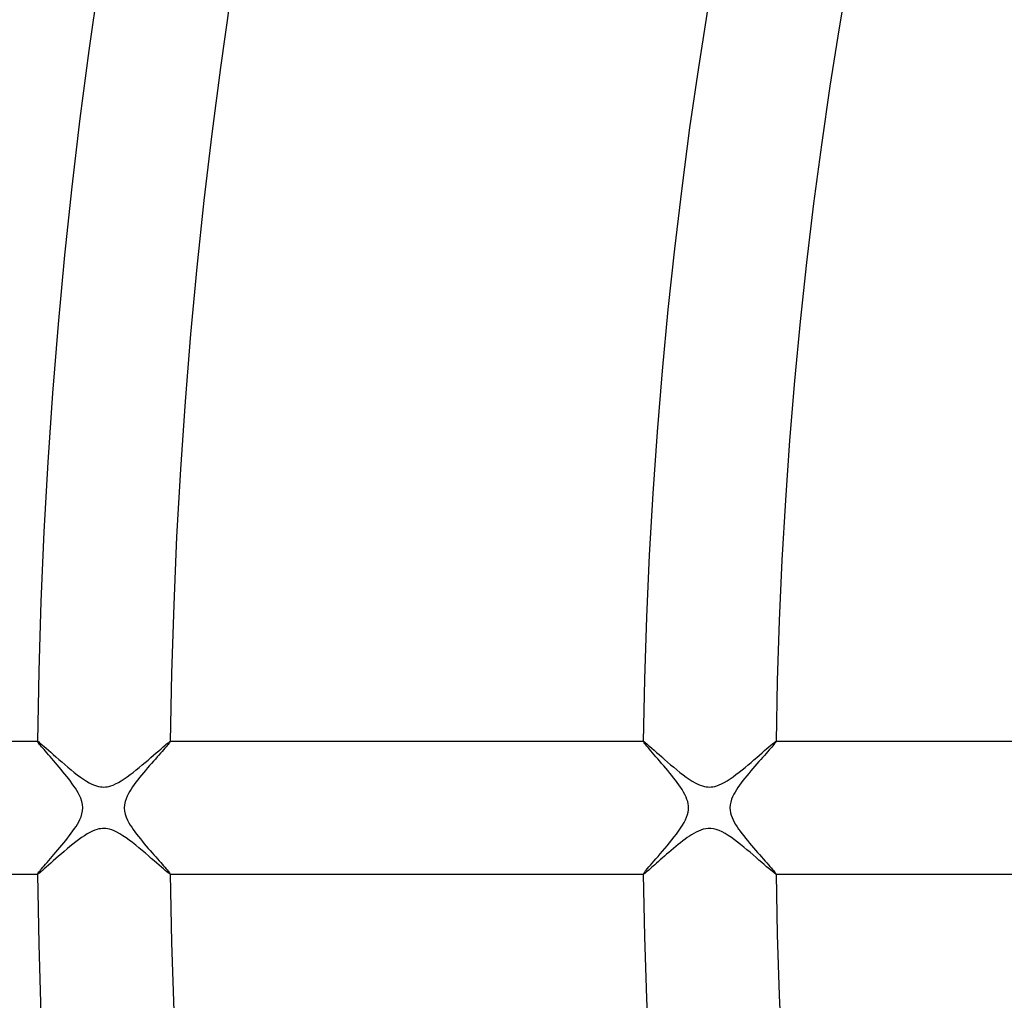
# Model space of a CAD drawing. Header units: millimetres. Extents: x -232 to 232, y -232 to 232.
# Tile 13 of 66: x -167 to -137, y -6 to 24. Entities that reach past the tile are written whole.
import ezdxf

# ---------------------------------------------------------------- set-up
doc = ezdxf.new("R2010")
doc.units = ezdxf.units.MM
doc.layers.add('HIDDEN', color=7, linetype='Continuous')
doc.layers.add('THICK', color=7, linetype='Continuous')

msp = doc.modelspace()

# ---------------------------------------------------------------- linework, layer by layer
at = {"layer": 'HIDDEN'}
for p, q in [((-166.235, 2), (-166.238, 2)), ((-166.238, 1.998), (-166.238, 1.999)), ((-166.238, 1.999), (-166.237, 1.999)), ((-166.238, 1.997), (-166.238, 1.998)), ((-166.237, 1.999), (-166.237, 2)), ((-166.237, 2), (-166.236, 2)), ((-166.236, 2), (-166.235, 2)), ((-166.235, 2), (-166.224, 1.995)), ((-166.224, 1.995), (-166.204, 1.982)), ((-166.204, 1.982), (-166.175, 1.959)), ((-166.175, 1.959), (-166.137, 1.928)), ((-166.137, 1.928), (-166.091, 1.89)), ((-166.091, 1.89), (-166.039, 1.844)), ((-166.039, 1.844), (-165.979, 1.792)), ((-165.979, 1.792), (-165.913, 1.734)), ((-162.517, 1.778), (-162.454, 1.833)), ((-162.454, 1.833), (-162.397, 1.881)), ((-162.397, 1.881), (-162.348, 1.922)), ((-162.348, 1.922), (-162.307, 1.956)), ((-162.307, 1.956), (-162.275, 1.98)), ((-162.275, 1.98), (-162.253, 1.995)), ((-162.253, 1.995), (-162.24, 2)), ((-162.238, 2), (-162.24, 2)), ((-162.24, 2), (-162.239, 2)), ((-162.239, 2), (-162.239, 2)), ((-162.239, 2), (-162.238, 1.999)), ((-162.238, 1.999), (-162.238, 1.999)), ((-162.238, 1.999), (-162.238, 1.998)), ((-162.238, 1.998), (-162.238, 1.997)), ((-147.987, 1.997), (-147.986, 1.998)), ((-147.986, 1.999), (-147.985, 2)), ((-147.984, 2), (-147.986, 2)), ((-147.986, 1.998), (-147.986, 1.999)), ((-147.986, 1.999), (-147.986, 1.999)), ((-147.985, 2), (-147.985, 2)), ((-147.985, 2), (-147.984, 2)), ((-147.984, 2), (-147.973, 1.995)), ((-147.973, 1.995), (-147.952, 1.982)), ((-147.952, 1.982), (-147.923, 1.959)), ((-147.923, 1.959), (-147.885, 1.928)), ((-147.885, 1.928), (-147.839, 1.889)), ((-147.839, 1.889), (-147.786, 1.843)), ((-147.786, 1.843), (-147.726, 1.79)), ((-147.726, 1.79), (-147.66, 1.732)), ((-144.264, 1.78), (-144.201, 1.834)), ((-144.201, 1.834), (-144.145, 1.882)), ((-144.145, 1.882), (-144.095, 1.923)), ((-144.095, 1.923), (-144.055, 1.956)), ((-144.055, 1.956), (-144.023, 1.98)), ((-144.023, 1.98), (-144.001, 1.995)), ((-144.001, 1.995), (-143.989, 2)), ((-143.986, 2), (-143.989, 2)), ((-143.989, 2), (-143.988, 2)), ((-143.988, 2), (-143.987, 2)), ((-143.987, 2), (-143.987, 1.999)), ((-143.987, 1.999), (-143.986, 1.999)), ((-143.986, 1.999), (-143.986, 1.998)), ((-143.986, 1.998), (-143.986, 1.997)), ((-165.913, 1.734), (-165.842, 1.671)), ((-165.842, 1.671), (-165.765, 1.603)), ((-165.765, 1.603), (-165.684, 1.531)), ((-165.684, 1.531), (-165.599, 1.456)), ((-162.909, 1.438), (-162.823, 1.512)), ((-162.823, 1.512), (-162.741, 1.584)), ((-162.741, 1.584), (-162.661, 1.653)), ((-162.661, 1.653), (-162.587, 1.718)), ((-162.587, 1.718), (-162.517, 1.778)), ((-147.66, 1.732), (-147.589, 1.669)), ((-147.589, 1.669), (-147.512, 1.601)), ((-147.512, 1.601), (-147.431, 1.529)), ((-147.431, 1.529), (-147.345, 1.454)), ((-144.654, 1.441), (-144.569, 1.515)), ((-144.569, 1.515), (-144.487, 1.587)), ((-144.487, 1.587), (-144.408, 1.655)), ((-144.408, 1.655), (-144.333, 1.72)), ((-144.333, 1.72), (-144.264, 1.78)), ((-165.599, 1.456), (-165.51, 1.379)), ((-165.51, 1.379), (-165.417, 1.299)), ((-165.417, 1.299), (-165.324, 1.22)), ((-165.324, 1.22), (-165.229, 1.142)), ((-163.267, 1.139), (-163.176, 1.213)), ((-163.176, 1.213), (-163.086, 1.288)), ((-163.086, 1.288), (-162.997, 1.363)), ((-162.997, 1.363), (-162.909, 1.438)), ((-147.345, 1.454), (-147.256, 1.376)), ((-147.256, 1.376), (-147.164, 1.297)), ((-147.164, 1.297), (-147.07, 1.218)), ((-147.07, 1.218), (-146.976, 1.14)), ((-145.012, 1.142), (-144.921, 1.216)), ((-144.921, 1.216), (-144.831, 1.291)), ((-144.831, 1.291), (-144.742, 1.367)), ((-144.742, 1.367), (-144.654, 1.441)), ((-165.229, 1.142), (-165.135, 1.066)), ((-165.135, 1.066), (-165.041, 0.993)), ((-165.041, 0.993), (-164.948, 0.925)), ((-164.948, 0.925), (-164.856, 0.861)), ((-163.627, 0.869), (-163.539, 0.931)), ((-163.539, 0.931), (-163.449, 0.997)), ((-163.449, 0.997), (-163.358, 1.066)), ((-163.358, 1.066), (-163.267, 1.139)), ((-146.976, 1.14), (-146.882, 1.064)), ((-146.882, 1.064), (-146.788, 0.991)), ((-146.788, 0.991), (-146.696, 0.923)), ((-146.696, 0.923), (-146.604, 0.86)), ((-145.372, 0.872), (-145.283, 0.934)), ((-145.283, 0.934), (-145.194, 1.001)), ((-145.194, 1.001), (-145.103, 1.07)), ((-145.103, 1.07), (-145.012, 1.142)), ((-164.856, 0.861), (-164.767, 0.803)), ((-164.767, 0.803), (-164.679, 0.753)), ((-164.679, 0.753), (-164.598, 0.711)), ((-164.598, 0.711), (-164.524, 0.68)), ((-164.524, 0.68), (-164.458, 0.657)), ((-164.458, 0.657), (-164.399, 0.641)), ((-164.399, 0.641), (-164.346, 0.632)), ((-164.346, 0.632), (-164.295, 0.626)), ((-164.295, 0.626), (-164.243, 0.625)), ((-164.243, 0.625), (-164.192, 0.627)), ((-164.192, 0.627), (-164.14, 0.633)), ((-164.14, 0.633), (-164.087, 0.644)), ((-164.087, 0.644), (-164.027, 0.661)), ((-164.027, 0.661), (-163.96, 0.685)), ((-163.96, 0.685), (-163.885, 0.718)), ((-163.885, 0.718), (-163.801, 0.761)), ((-163.801, 0.761), (-163.715, 0.812)), ((-163.715, 0.812), (-163.627, 0.869)), ((-146.604, 0.86), (-146.515, 0.802)), ((-146.515, 0.802), (-146.428, 0.752)), ((-146.428, 0.752), (-146.347, 0.711)), ((-146.347, 0.711), (-146.273, 0.68)), ((-146.273, 0.68), (-146.207, 0.657)), ((-146.207, 0.657), (-146.148, 0.641)), ((-146.148, 0.641), (-146.095, 0.632)), ((-146.095, 0.632), (-146.043, 0.626)), ((-146.043, 0.626), (-145.991, 0.625)), ((-145.991, 0.625), (-145.94, 0.627)), ((-145.94, 0.627), (-145.887, 0.634)), ((-145.887, 0.634), (-145.834, 0.645)), ((-145.834, 0.645), (-145.774, 0.662)), ((-145.774, 0.662), (-145.706, 0.686)), ((-145.706, 0.686), (-145.63, 0.72)), ((-145.63, 0.72), (-145.546, 0.764)), ((-145.546, 0.764), (-145.46, 0.815)), ((-145.46, 0.815), (-145.372, 0.872)), ((-164.828, -0.842), (-164.913, -0.9)), ((-164.744, -0.79), (-164.828, -0.842)), ((-164.661, -0.743), (-164.744, -0.79)), ((-164.582, -0.704), (-164.661, -0.743)), ((-164.51, -0.675), (-164.582, -0.704)), ((-164.446, -0.653), (-164.51, -0.675)), ((-164.388, -0.639), (-164.446, -0.653)), ((-164.335, -0.63), (-164.388, -0.639)), ((-164.282, -0.625), (-164.335, -0.63)), ((-164.229, -0.625), (-164.282, -0.625)), ((-164.177, -0.628), (-164.229, -0.625)), ((-164.124, -0.636), (-164.177, -0.628)), ((-164.068, -0.649), (-164.124, -0.636)), ((-164.004, -0.669), (-164.068, -0.649)), ((-163.931, -0.697), (-164.004, -0.669)), ((-163.85, -0.735), (-163.931, -0.697)), ((-163.761, -0.784), (-163.85, -0.735)), ((-163.668, -0.842), (-163.761, -0.784)), ((-163.573, -0.906), (-163.668, -0.842)), ((-146.596, -0.854), (-146.662, -0.9)), ((-146.53, -0.812), (-146.596, -0.854)), ((-146.464, -0.772), (-146.53, -0.812)), ((-146.396, -0.735), (-146.464, -0.772)), ((-146.325, -0.701), (-146.396, -0.735)), ((-146.253, -0.672), (-146.325, -0.701)), ((-146.18, -0.649), (-146.253, -0.672)), ((-146.105, -0.633), (-146.18, -0.649)), ((-146.03, -0.625), (-146.105, -0.633)), ((-145.953, -0.626), (-146.03, -0.625)), ((-145.873, -0.636), (-145.953, -0.626)), ((-145.79, -0.657), (-145.873, -0.636)), ((-145.701, -0.688), (-145.79, -0.657)), ((-145.61, -0.73), (-145.701, -0.688)), ((-145.518, -0.78), (-145.61, -0.73)), ((-145.425, -0.837), (-145.518, -0.78)), ((-145.333, -0.899), (-145.425, -0.837)), ((-165.261, -1.168), (-165.348, -1.241)), ((-165.173, -1.097), (-165.261, -1.168)), ((-165.086, -1.028), (-165.173, -1.097)), ((-165, -0.963), (-165.086, -1.028)), ((-164.913, -0.9), (-165, -0.963)), ((-163.477, -0.976), (-163.573, -0.906)), ((-163.379, -1.05), (-163.477, -0.976)), ((-163.281, -1.128), (-163.379, -1.05)), ((-163.182, -1.208), (-163.281, -1.128)), ((-147.01, -1.168), (-147.08, -1.226)), ((-146.939, -1.11), (-147.01, -1.168)), ((-146.869, -1.054), (-146.939, -1.11)), ((-146.799, -1), (-146.869, -1.054)), ((-146.73, -0.949), (-146.799, -1)), ((-146.662, -0.9), (-146.73, -0.949)), ((-145.241, -0.965), (-145.333, -0.899)), ((-145.148, -1.035), (-145.241, -0.965)), ((-145.054, -1.109), (-145.148, -1.035)), ((-144.96, -1.185), (-145.054, -1.109)), ((-144.865, -1.263), (-144.96, -1.185)), ((-165.604, -1.461), (-165.686, -1.532)), ((-165.52, -1.388), (-165.604, -1.461)), ((-165.435, -1.314), (-165.52, -1.388)), ((-165.348, -1.241), (-165.435, -1.314)), ((-163.084, -1.289), (-163.182, -1.208)), ((-162.989, -1.37), (-163.084, -1.289)), ((-162.898, -1.448), (-162.989, -1.37)), ((-162.81, -1.524), (-162.898, -1.448)), ((-147.351, -1.458), (-147.414, -1.514)), ((-147.286, -1.402), (-147.351, -1.458)), ((-147.219, -1.344), (-147.286, -1.402)), ((-147.15, -1.286), (-147.219, -1.344)), ((-147.08, -1.226), (-147.15, -1.286)), ((-144.771, -1.342), (-144.865, -1.263)), ((-144.679, -1.421), (-144.771, -1.342)), ((-144.589, -1.498), (-144.679, -1.421)), ((-165.91, -1.731), (-165.976, -1.789)), ((-165.84, -1.669), (-165.91, -1.731)), ((-165.764, -1.602), (-165.84, -1.669)), ((-165.686, -1.532), (-165.764, -1.602)), ((-162.726, -1.596), (-162.81, -1.524)), ((-162.648, -1.665), (-162.726, -1.596)), ((-162.574, -1.729), (-162.648, -1.665)), ((-162.506, -1.788), (-162.574, -1.729)), ((-147.693, -1.761), (-147.741, -1.803)), ((-147.643, -1.717), (-147.693, -1.761)), ((-147.589, -1.669), (-147.643, -1.717)), ((-147.533, -1.619), (-147.589, -1.669)), ((-147.475, -1.567), (-147.533, -1.619)), ((-147.414, -1.514), (-147.475, -1.567)), ((-144.501, -1.574), (-144.589, -1.498)), ((-144.419, -1.646), (-144.501, -1.574)), ((-144.341, -1.713), (-144.419, -1.646)), ((-144.27, -1.775), (-144.341, -1.713)), ((-144.205, -1.831), (-144.27, -1.775)), ((-166.238, -1.998), (-166.238, -1.997)), ((-166.238, -1.999), (-166.238, -1.998)), ((-166.237, -1.999), (-166.238, -1.999)), ((-166.238, -2), (-166.235, -2)), ((-166.237, -2), (-166.237, -1.999)), ((-166.236, -2), (-166.237, -2)), ((-166.235, -2), (-166.236, -2)), ((-166.224, -1.995), (-166.235, -2)), ((-166.203, -1.981), (-166.224, -1.995)), ((-166.173, -1.958), (-166.203, -1.981)), ((-166.135, -1.926), (-166.173, -1.958)), ((-166.088, -1.887), (-166.135, -1.926)), ((-166.035, -1.841), (-166.088, -1.887)), ((-165.976, -1.789), (-166.035, -1.841)), ((-162.444, -1.841), (-162.506, -1.788)), ((-162.39, -1.887), (-162.444, -1.841)), ((-162.342, -1.927), (-162.39, -1.887)), ((-162.303, -1.958), (-162.342, -1.927)), ((-162.273, -1.981), (-162.303, -1.958)), ((-162.252, -1.995), (-162.273, -1.981)), ((-162.24, -2), (-162.252, -1.995)), ((-162.239, -2), (-162.24, -2)), ((-162.24, -2), (-162.238, -2)), ((-162.238, -1.999), (-162.239, -2)), ((-162.239, -2), (-162.239, -2)), ((-162.238, -1.997), (-162.238, -1.998)), ((-162.238, -1.998), (-162.238, -1.999)), ((-162.238, -1.999), (-162.238, -1.999)), ((-147.986, -1.998), (-147.987, -1.997)), ((-147.986, -1.999), (-147.986, -1.998)), ((-147.985, -2), (-147.986, -1.999)), ((-147.986, -1.999), (-147.986, -1.999)), ((-147.986, -2), (-147.984, -2)), ((-147.984, -2), (-147.985, -2)), ((-147.985, -2), (-147.985, -2)), ((-147.976, -1.997), (-147.984, -2)), ((-147.963, -1.989), (-147.976, -1.997)), ((-147.945, -1.976), (-147.963, -1.989)), ((-147.922, -1.958), (-147.945, -1.976)), ((-147.894, -1.935), (-147.922, -1.958)), ((-147.861, -1.908), (-147.894, -1.935)), ((-147.825, -1.877), (-147.861, -1.908)), ((-147.785, -1.842), (-147.825, -1.877)), ((-147.741, -1.803), (-147.785, -1.842)), ((-144.147, -1.88), (-144.205, -1.831)), ((-144.097, -1.922), (-144.147, -1.88)), ((-144.055, -1.955), (-144.097, -1.922)), ((-144.023, -1.98), (-144.055, -1.955)), ((-144.001, -1.995), (-144.023, -1.98)), ((-143.989, -2), (-144.001, -1.995)), ((-143.988, -2), (-143.989, -2)), ((-143.989, -2), (-143.986, -2)), ((-143.987, -2), (-143.988, -2)), ((-143.986, -1.999), (-143.987, -1.999)), ((-143.987, -1.999), (-143.987, -2)), ((-143.986, -1.997), (-143.986, -1.998)), ((-143.986, -1.998), (-143.986, -1.999))]:
    msp.add_line(p, q, dxfattribs=at)
for radius, start, end in [(182.25, 90.49209, 179.50791), (181.875, 90.49083, 179.50917), (184.625, 179.99998, 0), (184.25, 179.99998, 0), (183.875, 179.99998, 0), (183.5, 179.99998, 0), (183.125, 179.99998, 0), (182.75, 179.99998, 0), (182.375, 179.99998, 0), (182, 179.99998, 0), (181.625, 179.99998, 0), (181.25, 179.99998, 0), (180.875, 179.99998, 0), (180.5, 179.99998, 0), (180.125, 179.99998, 0), (179.75, 179.99998, 0), (179.375, 179.99998, 0), (179, 179.99998, 0), (178.625, 179.99998, 0), (178.25, 179.99998, 0), (182.25, 180.49209, 269.50791), (181.875, 180.49083, 269.50917)]:
    msp.add_arc((0, 0), radius, start, end, dxfattribs=at)
at = {"layer": 'THICK'}
for p, q in [((-166.238, 2), (-178.489, 2)), ((-166.235, 1.99), (-166.238, 1.997)), ((-166.228, 1.976), (-166.235, 1.99)), ((-166.215, 1.958), (-166.228, 1.976)), ((-166.197, 1.935), (-166.215, 1.958)), ((-166.175, 1.907), (-166.197, 1.935)), ((-166.148, 1.874), (-166.175, 1.907)), ((-166.116, 1.837), (-166.148, 1.874)), ((-166.082, 1.796), (-166.116, 1.837)), ((-166.043, 1.751), (-166.082, 1.796)), ((-162.401, 1.793), (-162.442, 1.747)), ((-162.365, 1.834), (-162.401, 1.793)), ((-162.332, 1.872), (-162.365, 1.834)), ((-162.304, 1.905), (-162.332, 1.872)), ((-162.281, 1.934), (-162.304, 1.905)), ((-162.262, 1.958), (-162.281, 1.934)), ((-162.249, 1.976), (-162.262, 1.958)), ((-162.24, 1.99), (-162.249, 1.976)), ((-162.238, 1.997), (-162.24, 1.99)), ((-147.986, 2), (-162.238, 2)), ((-147.983, 1.989), (-147.987, 1.997)), ((-147.974, 1.973), (-147.983, 1.989)), ((-147.959, 1.952), (-147.974, 1.973)), ((-147.938, 1.925), (-147.959, 1.952)), ((-147.911, 1.892), (-147.938, 1.925)), ((-147.88, 1.854), (-147.911, 1.892)), ((-147.844, 1.811), (-147.88, 1.854)), ((-147.803, 1.764), (-147.844, 1.811)), ((-144.155, 1.787), (-144.197, 1.74)), ((-144.118, 1.83), (-144.155, 1.787)), ((-144.084, 1.869), (-144.118, 1.83)), ((-144.055, 1.903), (-144.084, 1.869)), ((-144.031, 1.932), (-144.055, 1.903)), ((-144.011, 1.957), (-144.031, 1.932)), ((-143.997, 1.976), (-144.011, 1.957)), ((-143.989, 1.989), (-143.997, 1.976)), ((-143.986, 1.997), (-143.989, 1.989)), ((-129.735, 2), (-143.986, 2)), ((-166.002, 1.703), (-166.043, 1.751)), ((-165.958, 1.652), (-166.002, 1.703)), ((-165.911, 1.598), (-165.958, 1.652)), ((-165.862, 1.542), (-165.911, 1.598)), ((-165.81, 1.483), (-165.862, 1.542)), ((-162.634, 1.53), (-162.689, 1.468)), ((-162.582, 1.588), (-162.634, 1.53)), ((-162.532, 1.644), (-162.582, 1.588)), ((-162.485, 1.697), (-162.532, 1.644)), ((-162.442, 1.747), (-162.485, 1.697)), ((-147.759, 1.712), (-147.803, 1.764)), ((-147.711, 1.657), (-147.759, 1.712)), ((-147.661, 1.599), (-147.711, 1.657)), ((-147.607, 1.537), (-147.661, 1.599)), ((-147.551, 1.473), (-147.607, 1.537)), ((-144.394, 1.518), (-144.45, 1.455)), ((-144.34, 1.578), (-144.394, 1.518)), ((-144.29, 1.635), (-144.34, 1.578)), ((-144.241, 1.689), (-144.29, 1.635)), ((-144.197, 1.74), (-144.241, 1.689)), ((-165.757, 1.421), (-165.81, 1.483)), ((-165.702, 1.358), (-165.757, 1.421)), ((-165.646, 1.292), (-165.702, 1.358)), ((-165.589, 1.225), (-165.646, 1.292)), ((-165.531, 1.156), (-165.589, 1.225)), ((-162.924, 1.199), (-162.985, 1.127)), ((-162.863, 1.269), (-162.924, 1.199)), ((-162.804, 1.338), (-162.863, 1.269)), ((-162.745, 1.404), (-162.804, 1.338)), ((-162.689, 1.468), (-162.745, 1.404)), ((-147.493, 1.406), (-147.551, 1.473)), ((-147.434, 1.336), (-147.493, 1.406)), ((-147.372, 1.264), (-147.434, 1.336)), ((-147.311, 1.192), (-147.372, 1.264)), ((-147.25, 1.119), (-147.311, 1.192)), ((-144.627, 1.252), (-144.689, 1.181)), ((-144.567, 1.322), (-144.627, 1.252)), ((-144.507, 1.389), (-144.567, 1.322)), ((-144.45, 1.455), (-144.507, 1.389)), ((-165.473, 1.085), (-165.531, 1.156)), ((-165.414, 1.013), (-165.473, 1.085)), ((-165.355, 0.941), (-165.414, 1.013)), ((-165.298, 0.868), (-165.355, 0.941)), ((-163.162, 0.912), (-163.219, 0.841)), ((-163.104, 0.984), (-163.162, 0.912)), ((-163.045, 1.056), (-163.104, 0.984)), ((-162.985, 1.127), (-163.045, 1.056)), ((-147.189, 1.046), (-147.25, 1.119)), ((-147.13, 0.972), (-147.189, 1.046)), ((-147.073, 0.9), (-147.13, 0.972)), ((-147.017, 0.828), (-147.073, 0.9)), ((-144.929, 0.892), (-144.985, 0.82)), ((-144.87, 0.964), (-144.929, 0.892)), ((-144.811, 1.036), (-144.87, 0.964)), ((-144.75, 1.109), (-144.811, 1.036)), ((-144.689, 1.181), (-144.75, 1.109)), ((-165.243, 0.796), (-165.298, 0.868)), ((-165.191, 0.725), (-165.243, 0.796)), ((-165.141, 0.655), (-165.191, 0.725)), ((-165.095, 0.586), (-165.141, 0.655)), ((-163.373, 0.63), (-163.418, 0.562)), ((-163.324, 0.7), (-163.373, 0.63)), ((-163.273, 0.77), (-163.324, 0.7)), ((-163.219, 0.841), (-163.273, 0.77)), ((-146.964, 0.756), (-147.017, 0.828)), ((-146.913, 0.686), (-146.964, 0.756)), ((-146.866, 0.618), (-146.913, 0.686)), ((-146.82, 0.547), (-146.866, 0.618)), ((-145.138, 0.608), (-145.183, 0.539)), ((-145.09, 0.677), (-145.138, 0.608)), ((-145.039, 0.748), (-145.09, 0.677)), ((-144.985, 0.82), (-145.039, 0.748)), ((-165.052, 0.518), (-165.095, 0.586)), ((-165.012, 0.449), (-165.052, 0.518)), ((-164.971, 0.371), (-165.012, 0.449)), ((-164.933, 0.285), (-164.971, 0.371)), ((-163.537, 0.353), (-163.572, 0.272)), ((-163.499, 0.428), (-163.537, 0.353)), ((-163.46, 0.495), (-163.499, 0.428)), ((-163.418, 0.562), (-163.46, 0.495)), ((-146.776, 0.474), (-146.82, 0.547)), ((-146.736, 0.4), (-146.776, 0.474)), ((-146.7, 0.324), (-146.736, 0.4)), ((-146.671, 0.252), (-146.7, 0.324)), ((-145.297, 0.332), (-145.328, 0.254)), ((-145.261, 0.405), (-145.297, 0.332)), ((-145.223, 0.473), (-145.261, 0.405)), ((-145.183, 0.539), (-145.223, 0.473)), ((-164.902, 0.193), (-164.933, 0.285)), ((-164.882, 0.097), (-164.902, 0.193)), ((-164.874, 0), (-164.882, 0.097)), ((-164.881, -0.093), (-164.874, 0)), ((-163.619, 0.093), (-163.626, 0)), ((-163.626, 0), (-163.618, -0.098)), ((-163.6, 0.185), (-163.619, 0.093)), ((-163.572, 0.272), (-163.6, 0.185)), ((-146.65, 0.184), (-146.671, 0.252)), ((-146.635, 0.12), (-146.65, 0.184)), ((-146.627, 0.06), (-146.635, 0.12)), ((-146.628, -0.066), (-146.624, 0)), ((-146.624, 0), (-146.627, 0.06)), ((-145.37, 0.086), (-145.376, 0)), ((-145.376, 0), (-145.371, -0.074)), ((-145.353, 0.172), (-145.37, 0.086)), ((-145.328, 0.254), (-145.353, 0.172)), ((-164.962, -0.352), (-164.928, -0.271)), ((-164.928, -0.271), (-164.9, -0.184)), ((-164.9, -0.184), (-164.881, -0.093)), ((-163.618, -0.098), (-163.597, -0.195)), ((-163.597, -0.195), (-163.565, -0.288)), ((-163.565, -0.288), (-163.527, -0.374)), ((-146.716, -0.361), (-146.681, -0.28)), ((-146.681, -0.28), (-146.655, -0.205)), ((-146.655, -0.205), (-146.638, -0.134)), ((-146.638, -0.134), (-146.628, -0.066)), ((-145.371, -0.074), (-145.359, -0.148)), ((-145.359, -0.148), (-145.34, -0.219)), ((-145.34, -0.219), (-145.314, -0.29)), ((-145.314, -0.29), (-145.283, -0.361)), ((-165.123, -0.629), (-165.078, -0.56)), ((-165.078, -0.56), (-165.037, -0.493)), ((-165.037, -0.493), (-164.999, -0.426)), ((-164.999, -0.426), (-164.962, -0.352)), ((-163.527, -0.374), (-163.485, -0.453)), ((-163.485, -0.453), (-163.443, -0.523)), ((-163.443, -0.523), (-163.401, -0.589)), ((-163.401, -0.589), (-163.354, -0.658)), ((-146.864, -0.615), (-146.808, -0.529)), ((-146.808, -0.529), (-146.759, -0.444)), ((-146.759, -0.444), (-146.716, -0.361)), ((-145.283, -0.361), (-145.247, -0.432)), ((-145.247, -0.432), (-145.206, -0.502)), ((-145.206, -0.502), (-145.162, -0.572)), ((-145.162, -0.572), (-145.115, -0.641)), ((-165.332, -0.911), (-165.276, -0.84)), ((-165.276, -0.84), (-165.223, -0.769)), ((-165.223, -0.769), (-165.171, -0.698)), ((-165.171, -0.698), (-165.123, -0.629)), ((-163.354, -0.658), (-163.304, -0.727)), ((-163.304, -0.727), (-163.252, -0.797)), ((-163.252, -0.797), (-163.197, -0.868)), ((-163.197, -0.868), (-163.14, -0.94)), ((-147.127, -0.968), (-147.057, -0.879)), ((-147.057, -0.879), (-146.989, -0.791)), ((-146.989, -0.791), (-146.924, -0.703)), ((-146.924, -0.703), (-146.864, -0.615)), ((-145.115, -0.641), (-145.067, -0.709)), ((-145.067, -0.709), (-145.016, -0.778)), ((-145.016, -0.778), (-144.962, -0.848)), ((-144.962, -0.848), (-144.906, -0.919)), ((-165.567, -1.198), (-165.507, -1.127)), ((-165.507, -1.127), (-165.448, -1.055)), ((-165.448, -1.055), (-165.389, -0.983)), ((-165.389, -0.983), (-165.332, -0.911)), ((-163.14, -0.94), (-163.081, -1.012)), ((-163.081, -1.012), (-163.022, -1.084)), ((-163.022, -1.084), (-162.962, -1.154)), ((-162.962, -1.154), (-162.903, -1.223)), ((-147.341, -1.228), (-147.27, -1.143)), ((-147.27, -1.143), (-147.199, -1.057)), ((-147.199, -1.057), (-147.127, -0.968)), ((-144.906, -0.919), (-144.849, -0.99)), ((-144.849, -0.99), (-144.789, -1.062)), ((-144.789, -1.062), (-144.729, -1.133)), ((-144.729, -1.133), (-144.668, -1.205)), ((-165.852, -1.53), (-165.798, -1.469)), ((-165.798, -1.469), (-165.743, -1.404)), ((-165.743, -1.404), (-165.686, -1.338)), ((-165.686, -1.338), (-165.627, -1.269)), ((-165.627, -1.269), (-165.567, -1.198)), ((-162.903, -1.223), (-162.845, -1.29)), ((-162.845, -1.29), (-162.788, -1.356)), ((-162.788, -1.356), (-162.732, -1.419)), ((-162.732, -1.419), (-162.678, -1.481)), ((-162.678, -1.481), (-162.625, -1.54)), ((-147.606, -1.536), (-147.544, -1.464)), ((-147.544, -1.464), (-147.478, -1.388)), ((-147.478, -1.388), (-147.411, -1.31)), ((-147.411, -1.31), (-147.341, -1.228)), ((-144.668, -1.205), (-144.607, -1.275)), ((-144.607, -1.275), (-144.546, -1.345)), ((-144.546, -1.345), (-144.486, -1.413)), ((-144.486, -1.413), (-144.428, -1.48)), ((-144.428, -1.48), (-144.371, -1.543)), ((-166.079, -1.793), (-166.04, -1.747)), ((-166.04, -1.747), (-165.998, -1.698)), ((-165.998, -1.698), (-165.952, -1.645)), ((-165.952, -1.645), (-165.903, -1.589)), ((-165.903, -1.589), (-165.852, -1.53)), ((-162.625, -1.54), (-162.575, -1.597)), ((-162.575, -1.597), (-162.527, -1.651)), ((-162.527, -1.651), (-162.482, -1.702)), ((-162.482, -1.702), (-162.439, -1.75)), ((-162.439, -1.75), (-162.4, -1.794)), ((-147.82, -1.783), (-147.773, -1.728)), ((-147.773, -1.728), (-147.721, -1.669)), ((-147.721, -1.669), (-147.665, -1.604)), ((-147.665, -1.604), (-147.606, -1.536)), ((-144.371, -1.543), (-144.317, -1.604)), ((-144.317, -1.604), (-144.266, -1.662)), ((-144.266, -1.662), (-144.218, -1.716)), ((-144.218, -1.716), (-144.173, -1.767)), ((-144.173, -1.767), (-144.132, -1.814)), ((-178.489, -2), (-166.238, -2)), ((-166.238, -1.997), (-166.235, -1.99)), ((-166.235, -1.99), (-166.228, -1.976)), ((-166.228, -1.976), (-166.215, -1.958)), ((-166.215, -1.958), (-166.197, -1.934)), ((-166.197, -1.934), (-166.174, -1.906)), ((-166.174, -1.906), (-166.147, -1.873)), ((-166.147, -1.873), (-166.115, -1.835)), ((-166.115, -1.835), (-166.079, -1.793)), ((-162.4, -1.794), (-162.364, -1.835)), ((-162.364, -1.835), (-162.332, -1.873)), ((-162.332, -1.873), (-162.304, -1.906)), ((-162.304, -1.906), (-162.281, -1.934)), ((-162.281, -1.934), (-162.262, -1.958)), ((-162.262, -1.958), (-162.249, -1.976)), ((-162.249, -1.976), (-162.241, -1.99)), ((-162.241, -1.99), (-162.238, -1.997)), ((-162.238, -2), (-147.986, -2)), ((-147.987, -1.997), (-147.983, -1.988)), ((-147.983, -1.988), (-147.972, -1.97)), ((-147.972, -1.97), (-147.954, -1.946)), ((-147.954, -1.946), (-147.93, -1.915)), ((-147.93, -1.915), (-147.899, -1.877)), ((-147.899, -1.877), (-147.862, -1.833)), ((-147.862, -1.833), (-147.82, -1.783)), ((-144.132, -1.814), (-144.095, -1.856)), ((-144.095, -1.856), (-144.063, -1.893)), ((-144.063, -1.893), (-144.036, -1.926)), ((-144.036, -1.926), (-144.015, -1.952)), ((-144.015, -1.952), (-143.999, -1.974)), ((-143.999, -1.974), (-143.989, -1.989)), ((-143.989, -1.989), (-143.986, -1.997)), ((-143.986, -2), (-129.735, -2))]:
    msp.add_line(p, q, dxfattribs=at)
for radius, start, end in [(190, 90.60227, 179.39773), (188.625, 90.50923, 179.49077), (188.25, 90.50842, 179.49158), (187.875, 90.50756, 179.49244), (187.5, 90.50676, 179.49324), (187.125, 90.5059, 179.4941), (186.75, 90.50499, 179.49501), (186.375, 90.50407, 179.49593), (186, 90.5031, 179.49685), (185.625, 90.50212, 179.49782), (185.25, 90.50115, 179.49885), (184.875, 90.50012, 179.49988), (184.5, 90.49908, 179.50092), (184.125, 90.498, 179.502), (183.75, 90.49685, 179.50315), (183.375, 90.4957, 179.5043), (183, 90.49456, 179.50544), (182.625, 90.4933, 179.5067), (178.5, 90.64118, 179.35882), (177.875, 90.64422, 179.35579), (166.25, 90.68845, 179.31155), (162.25, 90.70541, 179.29459), (148, 90.7733, 179.2267), (144, 90.79479, 179.20521), (182.5, 179.99998, 0), (188.625, 180.50923, 269.49077), (188.25, 180.50842, 269.49158), (187.875, 180.50756, 269.49244), (187.5, 180.50676, 269.49324), (187.125, 180.5059, 269.4941), (186.75, 180.50499, 269.49501), (186.375, 180.50407, 269.49593), (186, 180.50315, 269.4969), (185.625, 180.50218, 269.49788), (185.25, 180.50115, 269.49885), (184.875, 180.50012, 269.49988), (184.5, 180.49908, 269.50092), (184.125, 180.498, 269.502), (183.75, 180.49685, 269.50315), (183.375, 180.4957, 269.5043), (183, 180.49456, 269.50544), (182.625, 180.4933, 269.5067), (190, 180.60227, 269.39773), (178.5, 180.64118, 269.35882), (177.875, 180.64421, 269.35578), (166.25, 180.68845, 269.31155), (162.25, 180.70541, 269.29459), (148, 180.7733, 269.2267), (144, 180.79479, 269.20521)]:
    msp.add_arc((0, 0), radius, start, end, dxfattribs=at)

doc.saveas('drawing.dxf')
